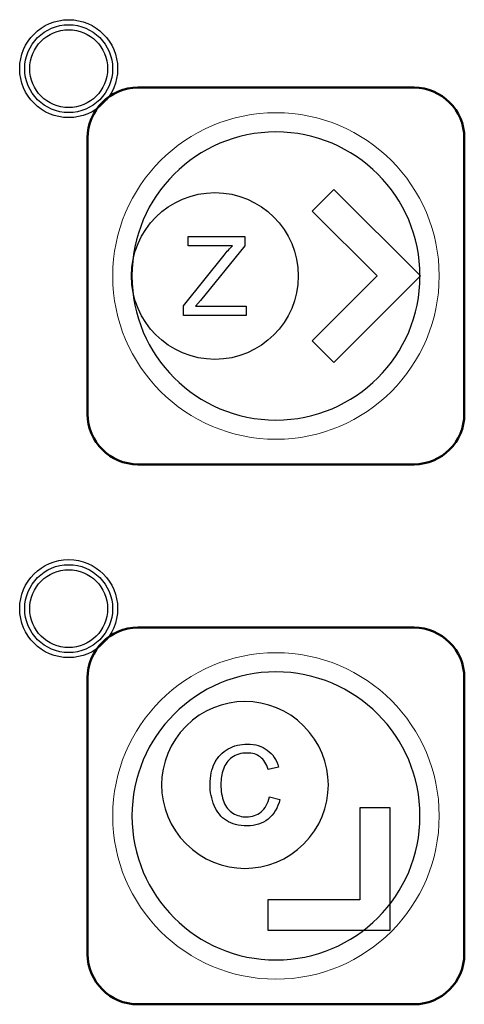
# Model space of a CAD drawing. Header units: millimetres. Extents: x 6964 to 8548, y -230 to 508.
# Tile 86 of 137: x 7264 to 7281, y 192 to 231. Entities that reach past the tile are written whole.
import ezdxf

# ---------------------------------------------------------------- set-up
doc = ezdxf.new("R2010")
doc.units = ezdxf.units.MM
doc.header["$LTSCALE"] = 3
doc.layers.add('layer 1', color=7, linetype='Continuous')

msp = doc.modelspace()

# ---------------------------------------------------------------- linework, layer by layer
at = {"layer": 'layer 1'}
for points, knots in [([(7267.536, 229.505), (7267.536, 230.582), (7266.662, 231.455), (7265.586, 231.455), (7265.586, 231.455), (7264.509, 231.455), (7263.636, 230.582), (7263.636, 229.505), (7263.636, 229.505), (7263.636, 228.428), (7264.509, 227.555), (7265.586, 227.555), (7265.586, 227.555), (7266.662, 227.555), (7267.536, 228.428), (7267.536, 229.505)], [0, 0, 0, 0, 0.2, 0.2, 0.2, 0.2, 0.4, 0.4, 0.4, 0.4, 0.6, 0.6, 0.6, 0.6, 1, 1, 1, 1]), ([(7267.336, 229.505), (7267.336, 230.471), (7266.552, 231.255), (7265.586, 231.255), (7265.586, 231.255), (7264.619, 231.255), (7263.836, 230.471), (7263.836, 229.505), (7263.836, 229.505), (7263.836, 228.538), (7264.619, 227.755), (7265.586, 227.755), (7265.586, 227.755), (7266.552, 227.755), (7267.336, 228.538), (7267.336, 229.505)], [0, 0, 0, 0, 0.2, 0.2, 0.2, 0.2, 0.4, 0.4, 0.4, 0.4, 0.6, 0.6, 0.6, 0.6, 1, 1, 1, 1]), ([(7267.136, 229.505), (7267.136, 230.361), (7266.442, 231.055), (7265.586, 231.055), (7265.586, 231.055), (7264.73, 231.055), (7264.036, 230.361), (7264.036, 229.505), (7264.036, 229.505), (7264.036, 228.649), (7264.73, 227.955), (7265.586, 227.955), (7265.586, 227.955), (7266.442, 227.955), (7267.136, 228.649), (7267.136, 229.505)], [0, 0, 0, 0, 0.2, 0.2, 0.2, 0.2, 0.4, 0.4, 0.4, 0.4, 0.6, 0.6, 0.6, 0.6, 1, 1, 1, 1]), ([(7268.088, 221.25), (7268.088, 219.417), (7269.575, 217.93), (7271.408, 217.93), (7271.408, 217.93), (7273.242, 217.93), (7274.728, 219.417), (7274.728, 221.25), (7274.728, 221.25), (7274.728, 223.083), (7273.242, 224.57), (7271.408, 224.57), (7271.408, 224.57), (7269.575, 224.57), (7268.088, 223.083), (7268.088, 221.25)], [0, 0, 0, 0, 0.2, 0.2, 0.2, 0.2, 0.4, 0.4, 0.4, 0.4, 0.6, 0.6, 0.6, 0.6, 1, 1, 1, 1]), ([(7267.536, 208.005), (7267.536, 209.082), (7266.662, 209.955), (7265.586, 209.955), (7265.586, 209.955), (7264.509, 209.955), (7263.636, 209.082), (7263.636, 208.005), (7263.636, 208.005), (7263.636, 206.928), (7264.509, 206.055), (7265.586, 206.055), (7265.586, 206.055), (7266.662, 206.055), (7267.536, 206.928), (7267.536, 208.005)], [0, 0, 0, 0, 0.2, 0.2, 0.2, 0.2, 0.4, 0.4, 0.4, 0.4, 0.6, 0.6, 0.6, 0.6, 1, 1, 1, 1]), ([(7267.336, 208.005), (7267.336, 208.971), (7266.552, 209.755), (7265.586, 209.755), (7265.586, 209.755), (7264.619, 209.755), (7263.836, 208.971), (7263.836, 208.005), (7263.836, 208.005), (7263.836, 207.038), (7264.619, 206.255), (7265.586, 206.255), (7265.586, 206.255), (7266.552, 206.255), (7267.336, 207.038), (7267.336, 208.005)], [0, 0, 0, 0, 0.2, 0.2, 0.2, 0.2, 0.4, 0.4, 0.4, 0.4, 0.6, 0.6, 0.6, 0.6, 1, 1, 1, 1]), ([(7267.136, 208.005), (7267.136, 208.861), (7266.442, 209.555), (7265.586, 209.555), (7265.586, 209.555), (7264.73, 209.555), (7264.036, 208.861), (7264.036, 208.005), (7264.036, 208.005), (7264.036, 207.149), (7264.73, 206.455), (7265.586, 206.455), (7265.586, 206.455), (7266.442, 206.455), (7267.136, 207.149), (7267.136, 208.005)], [0, 0, 0, 0, 0.2, 0.2, 0.2, 0.2, 0.4, 0.4, 0.4, 0.4, 0.6, 0.6, 0.6, 0.6, 1, 1, 1, 1]), ([(7274.954, 198.636), (7276.251, 199.932), (7276.251, 202.035), (7274.954, 203.331), (7274.954, 203.331), (7273.658, 204.628), (7271.555, 204.628), (7270.259, 203.331)], [0.4, 0.4, 0.4, 0.4, 0.6, 0.6, 0.6, 0.6, 1, 1, 1, 1]), ([(7271.938, 202.423), (7272.169, 202.55), (7272.424, 202.613), (7272.701, 202.613), (7272.701, 202.613), (7273.017, 202.613), (7273.282, 202.533), (7273.496, 202.372)], [0.34782609, 0.34782609, 0.34782609, 0.34782609, 0.39130435, 0.39130435, 0.39130435, 0.39130436, 0.43478261, 0.43478261, 0.43478261, 0.43478261]), ([(7273.218, 202.099), (7273.079, 202.204), (7272.905, 202.256), (7272.694, 202.256), (7272.694, 202.256), (7272.453, 202.256), (7272.25, 202.198), (7272.088, 202.082)], [0.56521739, 0.56521739, 0.56521739, 0.56521739, 0.60869565, 0.60869565, 0.60869565, 0.60869566, 0.65217391, 0.65217391, 0.65217391, 0.65217391]), ([(7271.382, 200.163), (7271.271, 200.425), (7271.216, 200.706), (7271.216, 201.007), (7271.216, 201.007), (7271.216, 201.335), (7271.278, 201.621), (7271.403, 201.866)], [0.2173913, 0.2173913, 0.2173913, 0.2173913, 0.26086957, 0.26086957, 0.26086957, 0.26086958, 0.30434783, 0.30434783, 0.30434783, 0.30434783]), ([(7271.746, 201.615), (7271.68, 201.419), (7271.647, 201.217), (7271.647, 201.009), (7271.647, 201.009), (7271.647, 200.742), (7271.686, 200.508), (7271.764, 200.308)], [0.69565217, 0.69565217, 0.69565217, 0.69565217, 0.73913043, 0.73913043, 0.73913043, 0.73913044, 0.7826087, 0.7826087, 0.7826087, 0.7826087]), ([(7273.527, 199.625), (7273.3, 199.445), (7273.023, 199.355), (7272.695, 199.355), (7272.695, 199.355), (7272.356, 199.355), (7272.08, 199.424), (7271.867, 199.563)], [0.08695652, 0.08695652, 0.08695652, 0.08695652, 0.13043478, 0.13043478, 0.13043478, 0.13043479, 0.17391304, 0.17391304, 0.17391304, 0.17391304]), ([(7272.127, 199.86), (7272.291, 199.761), (7272.469, 199.712), (7272.66, 199.712), (7272.66, 199.712), (7272.894, 199.712), (7273.09, 199.779), (7273.252, 199.913)], [0.82608696, 0.82608696, 0.82608696, 0.82608696, 0.86956522, 0.86956522, 0.86956522, 0.86956523, 0.91304348, 0.91304348, 0.91304348, 0.91304348])]:
    msp.add_open_spline(points, degree=3, knots=knots, dxfattribs=at)
at = {"layer": 'layer 1', "lineweight": 50}
for points in [[(7266.341, 226.75), (7266.341, 227.85), (7267.24, 228.75), (7268.341, 228.75)], [(7268.341, 228.75), (7268.341, 228.75), (7279.34, 228.75), (7279.34, 228.75)], [(7279.34, 228.75), (7280.441, 228.75), (7281.341, 227.85), (7281.341, 226.75)], [(7266.341, 215.75), (7266.341, 215.75), (7266.341, 226.75), (7266.341, 226.75)], [(7281.341, 226.75), (7281.341, 226.75), (7281.341, 215.75), (7281.341, 215.75)], [(7268.341, 213.75), (7267.24, 213.75), (7266.341, 214.65), (7266.341, 215.75)], [(7281.341, 215.75), (7281.341, 214.65), (7280.441, 213.75), (7279.34, 213.75)], [(7279.34, 213.75), (7279.34, 213.75), (7268.341, 213.75), (7268.341, 213.75)], [(7266.341, 205.25), (7266.341, 206.35), (7267.24, 207.25), (7268.34, 207.25)], [(7268.34, 207.25), (7268.34, 207.25), (7279.341, 207.25), (7279.341, 207.25)], [(7279.341, 207.25), (7280.441, 207.25), (7281.341, 206.35), (7281.341, 205.25)], [(7266.341, 194.25), (7266.341, 194.25), (7266.341, 205.25), (7266.341, 205.25)], [(7281.341, 205.25), (7281.341, 205.25), (7281.341, 194.25), (7281.341, 194.25)], [(7268.34, 192.25), (7267.24, 192.25), (7266.341, 193.15), (7266.341, 194.25)], [(7281.341, 194.25), (7281.341, 193.15), (7280.441, 192.25), (7279.341, 192.25)], [(7279.341, 192.25), (7279.341, 192.25), (7268.34, 192.25), (7268.34, 192.25)]]:
    msp.add_open_spline(points, degree=3, dxfattribs=at)
at = {"layer": 'layer 1', "lineweight": 9}
for points, knots in [([(7280.341, 221.25), (7280.341, 224.84), (7277.43, 227.75), (7273.841, 227.75), (7273.841, 227.75), (7270.251, 227.75), (7267.341, 224.84), (7267.341, 221.25), (7267.341, 221.25), (7267.341, 217.66), (7270.251, 214.75), (7273.841, 214.75)], [0, 0, 0, 0, 0.2, 0.2, 0.2, 0.2, 0.4, 0.4, 0.4, 0.4, 0.6, 0.6, 0.6, 0.6]), ([(7280.341, 199.75), (7280.341, 203.34), (7277.43, 206.25), (7273.841, 206.25), (7273.841, 206.25), (7270.251, 206.25), (7267.341, 203.34), (7267.341, 199.75), (7267.341, 199.75), (7267.341, 196.16), (7270.251, 193.25), (7273.841, 193.25)], [0, 0, 0, 0, 0.2, 0.2, 0.2, 0.2, 0.4, 0.4, 0.4, 0.4, 0.6, 0.6, 0.6, 0.6]), ([(7271.938, 202.423), (7272.169, 202.55), (7272.424, 202.613), (7272.701, 202.613), (7272.701, 202.613), (7273.017, 202.613), (7273.282, 202.533), (7273.496, 202.372)], [0.34782609, 0.34782609, 0.34782609, 0.34782609, 0.39130435, 0.39130435, 0.39130435, 0.39130436, 0.43478261, 0.43478261, 0.43478261, 0.43478261]), ([(7273.218, 202.099), (7273.079, 202.204), (7272.905, 202.256), (7272.694, 202.256), (7272.694, 202.256), (7272.453, 202.256), (7272.25, 202.198), (7272.088, 202.082)], [0.56521739, 0.56521739, 0.56521739, 0.56521739, 0.60869565, 0.60869565, 0.60869565, 0.60869566, 0.65217391, 0.65217391, 0.65217391, 0.65217391]), ([(7271.382, 200.163), (7271.271, 200.425), (7271.216, 200.706), (7271.216, 201.007), (7271.216, 201.007), (7271.216, 201.335), (7271.278, 201.621), (7271.403, 201.866)], [0.2173913, 0.2173913, 0.2173913, 0.2173913, 0.26086957, 0.26086957, 0.26086957, 0.26086958, 0.30434783, 0.30434783, 0.30434783, 0.30434783]), ([(7271.746, 201.615), (7271.68, 201.419), (7271.647, 201.217), (7271.647, 201.009), (7271.647, 201.009), (7271.647, 200.742), (7271.686, 200.508), (7271.764, 200.308)], [0.69565217, 0.69565217, 0.69565217, 0.69565217, 0.73913043, 0.73913043, 0.73913043, 0.73913044, 0.7826087, 0.7826087, 0.7826087, 0.7826087]), ([(7273.527, 199.625), (7273.3, 199.445), (7273.023, 199.355), (7272.695, 199.355), (7272.695, 199.355), (7272.356, 199.355), (7272.08, 199.424), (7271.867, 199.563)], [0.08695652, 0.08695652, 0.08695652, 0.08695652, 0.13043478, 0.13043478, 0.13043478, 0.13043479, 0.17391304, 0.17391304, 0.17391304, 0.17391304]), ([(7272.127, 199.86), (7272.291, 199.761), (7272.469, 199.712), (7272.66, 199.712), (7272.66, 199.712), (7272.894, 199.712), (7273.09, 199.779), (7273.252, 199.913)], [0.82608696, 0.82608696, 0.82608696, 0.82608696, 0.86956522, 0.86956522, 0.86956522, 0.86956523, 0.91304348, 0.91304348, 0.91304348, 0.91304348])]:
    msp.add_open_spline(points, degree=3, knots=knots, dxfattribs=at)
at = {"layer": 'layer 1', "lineweight": 25}
for points, knots in [([(7279.576, 221.25), (7279.576, 224.418), (7277.008, 226.985), (7273.841, 226.985), (7273.841, 226.985), (7270.673, 226.985), (7268.105, 224.418), (7268.105, 221.25)], [0, 0, 0, 0, 0.2, 0.2, 0.2, 0.2, 0.4, 0.4, 0.4, 0.4]), ([(7268.105, 221.25), (7268.105, 218.082), (7270.673, 215.515), (7273.841, 215.515), (7273.841, 215.515), (7277.008, 215.515), (7279.576, 218.082), (7279.576, 221.25)], [0.4, 0.4, 0.4, 0.4, 0.6, 0.6, 0.6, 0.6, 1, 1, 1, 1]), ([(7279.576, 199.75), (7279.576, 202.918), (7277.008, 205.485), (7273.841, 205.485), (7273.841, 205.485), (7270.673, 205.485), (7268.105, 202.918), (7268.105, 199.75)], [0, 0, 0, 0, 0.2, 0.2, 0.2, 0.2, 0.4, 0.4, 0.4, 0.4]), ([(7268.105, 199.75), (7268.105, 196.582), (7270.673, 194.015), (7273.841, 194.015), (7273.841, 194.015), (7277.008, 194.015), (7279.576, 196.582), (7279.576, 199.75)], [0.4, 0.4, 0.4, 0.4, 0.6, 0.6, 0.6, 0.6, 1, 1, 1, 1])]:
    msp.add_open_spline(points, degree=3, knots=knots, dxfattribs=at)
at = {"layer": 'layer 1'}
for points in [[(7276.143, 224.699), (7276.143, 224.699), (7275.281, 223.837), (7275.281, 223.837)], [(7279.593, 221.25), (7279.593, 221.25), (7276.143, 224.699), (7276.143, 224.699)], [(7275.281, 223.837), (7275.281, 223.837), (7277.868, 221.25), (7277.868, 221.25)], [(7270.347, 222.456), (7270.347, 222.456), (7270.347, 222.826), (7270.347, 222.826)], [(7270.347, 222.826), (7270.347, 222.826), (7272.601, 222.826), (7272.601, 222.826)], [(7272.601, 222.826), (7272.601, 222.826), (7272.601, 222.456), (7272.601, 222.456)], [(7272.104, 222.456), (7272.104, 222.456), (7270.347, 222.456), (7270.347, 222.456)], [(7272.601, 222.456), (7272.601, 222.456), (7270.831, 220.27), (7270.831, 220.27)], [(7271.777, 222.08), (7271.892, 222.222), (7272.001, 222.347), (7272.104, 222.456)], [(7270.162, 220.059), (7270.162, 220.059), (7271.777, 222.08), (7271.777, 222.08)], [(7277.868, 221.25), (7277.868, 221.25), (7275.281, 218.663), (7275.281, 218.663)], [(7276.143, 217.801), (7276.143, 217.801), (7279.593, 221.25), (7279.593, 221.25)], [(7270.162, 219.674), (7270.162, 219.674), (7270.162, 220.059), (7270.162, 220.059)], [(7270.831, 220.27), (7270.831, 220.27), (7270.641, 220.044), (7270.641, 220.044)], [(7270.641, 220.044), (7270.641, 220.044), (7272.654, 220.044), (7272.654, 220.044)], [(7272.654, 220.044), (7272.654, 220.044), (7272.654, 219.674), (7272.654, 219.674)], [(7272.654, 219.674), (7272.654, 219.674), (7270.162, 219.674), (7270.162, 219.674)], [(7275.281, 218.663), (7275.281, 218.663), (7276.143, 217.801), (7276.143, 217.801)], [(7270.259, 203.331), (7268.963, 202.035), (7268.963, 199.932), (7270.259, 198.636)], [(7271.403, 201.866), (7271.529, 202.11), (7271.707, 202.296), (7271.938, 202.423)], [(7273.496, 202.372), (7273.711, 202.211), (7273.861, 201.986), (7273.945, 201.696)], [(7272.088, 202.082), (7271.926, 201.966), (7271.811, 201.81), (7271.746, 201.615)], [(7273.536, 201.599), (7273.463, 201.828), (7273.357, 201.995), (7273.218, 202.099)], [(7273.945, 201.696), (7273.945, 201.696), (7273.536, 201.599), (7273.536, 201.599)], [(7273.252, 199.913), (7273.413, 200.048), (7273.522, 200.248), (7273.58, 200.513)], [(7273.998, 200.408), (7273.911, 200.065), (7273.754, 199.805), (7273.527, 199.625)], [(7273.58, 200.513), (7273.58, 200.513), (7273.998, 200.408), (7273.998, 200.408)], [(7271.867, 199.563), (7271.654, 199.701), (7271.493, 199.901), (7271.382, 200.163)], [(7271.764, 200.308), (7271.841, 200.108), (7271.963, 199.959), (7272.127, 199.86)], [(7278.394, 200.074), (7278.394, 200.074), (7277.174, 200.074), (7277.174, 200.074)], [(7277.174, 200.074), (7277.174, 200.074), (7277.175, 196.416), (7277.175, 196.416)], [(7278.394, 195.196), (7278.394, 195.196), (7278.394, 200.074), (7278.394, 200.074)], [(7270.259, 198.636), (7271.555, 197.34), (7273.658, 197.34), (7274.954, 198.636)], [(7277.175, 196.416), (7277.175, 196.416), (7273.516, 196.416), (7273.516, 196.416)], [(7273.516, 196.416), (7273.516, 196.416), (7273.516, 195.197), (7273.516, 195.197)], [(7273.516, 195.197), (7273.516, 195.197), (7278.394, 195.196), (7278.394, 195.196)]]:
    msp.add_open_spline(points, degree=3, dxfattribs=at)
at = {"layer": 'layer 1', "lineweight": 9}
for points in [[(7270.347, 222.456), (7270.347, 222.456), (7270.347, 222.826), (7270.347, 222.826)], [(7270.347, 222.826), (7270.347, 222.826), (7272.601, 222.826), (7272.601, 222.826)], [(7272.601, 222.826), (7272.601, 222.826), (7272.601, 222.456), (7272.601, 222.456)], [(7272.104, 222.456), (7272.104, 222.456), (7270.347, 222.456), (7270.347, 222.456)], [(7272.601, 222.456), (7272.601, 222.456), (7270.831, 220.27), (7270.831, 220.27)], [(7271.777, 222.08), (7271.892, 222.222), (7272.001, 222.347), (7272.104, 222.456)], [(7270.162, 220.059), (7270.162, 220.059), (7271.777, 222.08), (7271.777, 222.08)], [(7273.841, 214.75), (7277.43, 214.75), (7280.341, 217.66), (7280.341, 221.25)], [(7270.162, 219.674), (7270.162, 219.674), (7270.162, 220.059), (7270.162, 220.059)], [(7270.831, 220.27), (7270.831, 220.27), (7270.641, 220.044), (7270.641, 220.044)], [(7270.641, 220.044), (7270.641, 220.044), (7272.654, 220.044), (7272.654, 220.044)], [(7272.654, 220.044), (7272.654, 220.044), (7272.654, 219.674), (7272.654, 219.674)], [(7272.654, 219.674), (7272.654, 219.674), (7270.162, 219.674), (7270.162, 219.674)], [(7271.403, 201.866), (7271.529, 202.11), (7271.707, 202.296), (7271.938, 202.423)], [(7273.496, 202.372), (7273.711, 202.211), (7273.861, 201.986), (7273.945, 201.696)], [(7272.088, 202.082), (7271.926, 201.966), (7271.811, 201.81), (7271.746, 201.615)], [(7273.536, 201.599), (7273.463, 201.828), (7273.357, 201.995), (7273.218, 202.099)], [(7273.945, 201.696), (7273.945, 201.696), (7273.536, 201.599), (7273.536, 201.599)], [(7273.252, 199.913), (7273.413, 200.048), (7273.522, 200.248), (7273.58, 200.513)], [(7273.998, 200.408), (7273.911, 200.065), (7273.754, 199.805), (7273.527, 199.625)], [(7273.58, 200.513), (7273.58, 200.513), (7273.998, 200.408), (7273.998, 200.408)], [(7271.867, 199.563), (7271.654, 199.701), (7271.493, 199.901), (7271.382, 200.163)], [(7271.764, 200.308), (7271.841, 200.108), (7271.963, 199.959), (7272.127, 199.86)], [(7273.841, 193.25), (7277.43, 193.25), (7280.341, 196.16), (7280.341, 199.75)]]:
    msp.add_open_spline(points, degree=3, dxfattribs=at)

doc.saveas('drawing.dxf')
